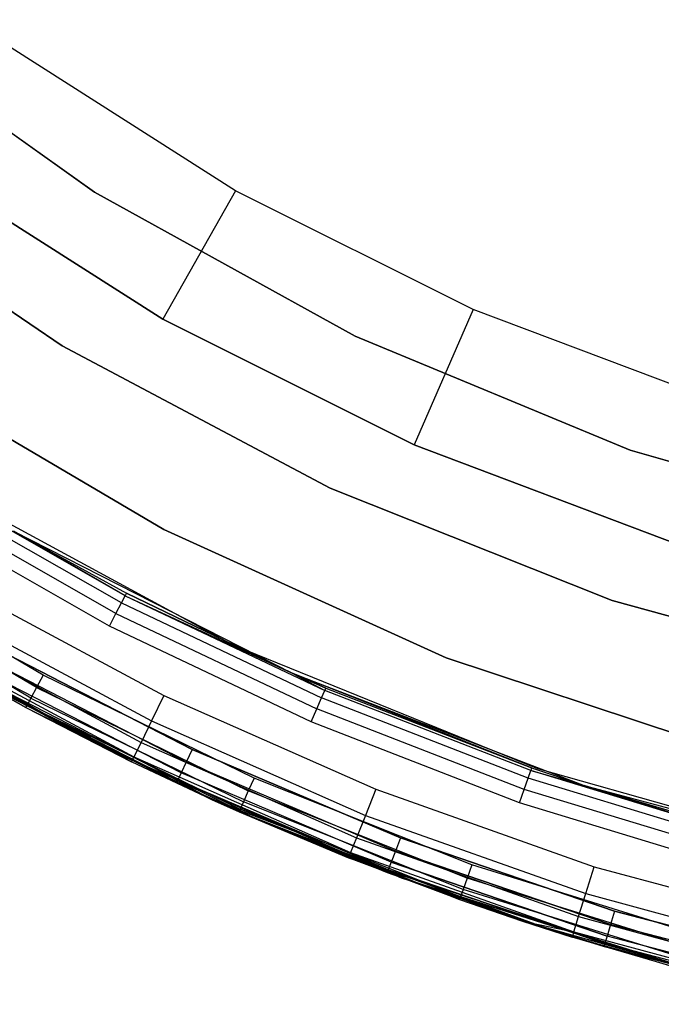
# Model space of a CAD drawing. Extents: x 0.04 to 8.54, y 0.04 to 8.54.
# Tile 6 of 36: x 2.28 to 3.15, y 0.14 to 1.48. Entities that reach past the tile are written whole.
import ezdxf

# ---------------------------------------------------------------- set-up
doc = ezdxf.new("R2010")
doc.units = 0
doc.header["$LTSCALE"] = 2.54
doc.layers.get('0').update_dxf_attribs({"color": 13, "linetype": 'CONTINUOUS'})

# ---------------------------------------------------------------- blocks, each defined once
blk = doc.blocks.new('MURTER_STL')
at = {"color": 0}
for p, q in [((2.3781, 1.2453, -5.66), (2.0489, 1.4789, -5.66)), ((2.0489, 1.4789, -5.3), (2.3781, 1.2453, -5.3)), ((2.0489, 1.4789, -5.3), (2.3781, 1.2453, -5.3)), ((2.3781, 1.2453, -5.66), (2.0489, 1.4789, -5.66)), ((2.5693, 1.2472, -5.9053), (2.2652, 1.4406, -5.9053)), ((2.5693, 1.2472, -5.9053), (2.2652, 1.4406, -5.9053)), ((1.9936, 1.2681, -5.85), (2.3341, 1.0372, -5.85)), ((2.3341, 1.0372, -5.66), (1.9936, 1.2681, -5.66)), ((1.9936, 1.2681, -5.85), (2.3341, 1.0372, -5.85)), ((2.3341, 1.0372, -5.66), (1.9936, 1.2681, -5.66)), ((2.1494, 1.2776, -5.7053), (2.4708, 1.0732, -5.7053)), ((2.4708, 1.0732, -4.1053), (2.1494, 1.2776, -4.1053)), ((2.4708, 1.0732, -4.1053), (2.1494, 1.2776, -4.1053)), ((2.1494, 1.2776, -5.7053), (2.4708, 1.0732, -5.7053)), ((2.7314, 1.05, -5.66), (2.3781, 1.2453, -5.66)), ((2.3781, 1.2453, -5.66), (2.3781, 1.2453, -5.3)), ((2.3781, 1.2453, -5.3), (2.7314, 1.05, -5.3)), ((2.3781, 1.2453, -5.66), (2.3781, 1.2453, -5.3)), ((2.3781, 1.2453, -5.3), (2.7314, 1.05, -5.3)), ((2.7314, 1.05, -5.66), (2.3781, 1.2453, -5.66)), ((2.5693, 1.2472, -5.9053), (2.4708, 1.0732, -5.7053)), ((2.5693, 1.2472, -5.9053), (2.4708, 1.0732, -5.7053)), ((2.8916, 1.0861, -5.9053), (2.5693, 1.2472, -5.9053)), ((2.8916, 1.0861, -5.9053), (2.5693, 1.2472, -5.9053)), ((2.8916, 1.0861, -5.9053), (2.8115, 0.9028, -5.7053)), ((2.8916, 1.0861, -5.9053), (2.8115, 0.9028, -5.7053)), ((3.2288, 0.959, -5.9053), (2.8916, 1.0861, -5.9053)), ((3.2288, 0.959, -5.9053), (2.8916, 1.0861, -5.9053)), ((2.4708, 1.0732, -5.7053), (2.4708, 1.0732, -4.1053)), ((2.4708, 1.0732, -5.7053), (2.8115, 0.9028, -5.7053)), ((2.8115, 0.9028, -4.1053), (2.4708, 1.0732, -4.1053)), ((2.4708, 1.0732, -5.7053), (2.4708, 1.0732, -4.1053)), ((2.8115, 0.9028, -4.1053), (2.4708, 1.0732, -4.1053)), ((2.4708, 1.0732, -5.7053), (2.8115, 0.9028, -5.7053)), ((3.1043, 0.8956, -5.66), (2.7314, 1.05, -5.66)), ((2.7314, 1.05, -5.66), (2.7314, 1.05, -5.3)), ((2.7314, 1.05, -5.3), (3.1043, 0.8956, -5.3)), ((2.7314, 1.05, -5.66), (2.7314, 1.05, -5.3)), ((2.7314, 1.05, -5.3), (3.1043, 0.8956, -5.3)), ((3.1043, 0.8956, -5.66), (2.7314, 1.05, -5.66)), ((2.3341, 1.0372, -5.85), (2.6976, 0.8444, -5.85)), ((2.6976, 0.8444, -5.66), (2.3341, 1.0372, -5.66)), ((2.3341, 1.0372, -5.85), (2.6976, 0.8444, -5.85)), ((2.3341, 1.0372, -5.85), (2.3341, 1.0372, -5.66)), ((2.6976, 0.8444, -5.66), (2.3341, 1.0372, -5.66)), ((2.3341, 1.0372, -5.85), (2.3341, 1.0372, -5.66)), ((2.1097, 1.0016, -6), (2.4719, 0.7882, -6)), ((2.4719, 0.7882, -5.85), (2.1097, 1.0016, -5.85)), ((2.1097, 1.0016, -6), (2.4719, 0.7882, -6)), ((2.4719, 0.7882, -5.85), (2.1097, 1.0016, -5.85)), ((2.8115, 0.9028, -5.7053), (2.8115, 0.9028, -4.1053)), ((2.8115, 0.9028, -5.7053), (3.168, 0.7685, -5.7053)), ((3.168, 0.7685, -4.1053), (2.8115, 0.9028, -4.1053)), ((2.8115, 0.9028, -5.7053), (2.8115, 0.9028, -4.1053)), ((3.168, 0.7685, -4.1053), (2.8115, 0.9028, -4.1053)), ((2.8115, 0.9028, -5.7053), (3.168, 0.7685, -5.7053)), ((3.4922, 0.7838, -5.66), (3.1043, 0.8956, -5.66)), ((3.1043, 0.8956, -5.66), (3.1043, 0.8956, -5.3)), ((3.1043, 0.8956, -5.3), (3.4922, 0.7838, -5.3)), ((3.1043, 0.8956, -5.66), (3.1043, 0.8956, -5.3)), ((3.1043, 0.8956, -5.3), (3.4922, 0.7838, -5.3)), ((3.4922, 0.7838, -5.66), (3.1043, 0.8956, -5.66)), ((2.4195, 0.6984, -6.0309), (2.1592, 0.8466, -6.0309)), ((2.4195, 0.6984, -6.0309), (2.1592, 0.8466, -6.0309)), ((2.1733, 0.8444, -5.3), (2.5655, 0.6321, -5.3)), ((2.1733, 0.8444, -2.6), (2.5655, 0.6321, -2.6)), ((2.1733, 0.8444, -5.3), (2.5655, 0.6321, -5.3)), ((2.1733, 0.8444, -2.6), (2.5655, 0.6321, -2.6)), ((2.6976, 0.8444, -5.85), (3.0799, 0.6921, -5.85)), ((3.0799, 0.6921, -5.66), (2.6976, 0.8444, -5.66)), ((2.6976, 0.8444, -5.85), (3.0799, 0.6921, -5.85)), ((2.6976, 0.8444, -5.85), (2.6976, 0.8444, -5.66)), ((3.0799, 0.6921, -5.66), (2.6976, 0.8444, -5.66)), ((2.6976, 0.8444, -5.85), (2.6976, 0.8444, -5.66)), ((2.4145, 0.6888, -6.0146), (2.1535, 0.8374, -6.0146)), ((2.4145, 0.6888, -6.0146), (2.1535, 0.8374, -6.0146)), ((2.407, 0.6744, -6.0038), (2.1449, 0.8236, -6.0038)), ((2.407, 0.6744, -6.0038), (2.1449, 0.8236, -6.0038)), ((2.3982, 0.6574, -6), (2.1348, 0.8073, -6)), ((2.3982, 0.6574, -6), (2.1348, 0.8073, -6)), ((2.4719, 0.7882, -6), (2.8548, 0.6144, -6)), ((2.8548, 0.6144, -5.85), (2.4719, 0.7882, -5.85)), ((2.4719, 0.7882, -6), (2.8548, 0.6144, -6)), ((2.4719, 0.7882, -6), (2.4719, 0.7882, -5.85)), ((2.8548, 0.6144, -5.85), (2.4719, 0.7882, -5.85)), ((2.4719, 0.7882, -6), (2.4719, 0.7882, -5.85)), ((2.2682, 0.7858, -7.5), (2.6459, 0.5934, -7.5)), ((2.2682, 0.7858, -7.5), (2.6459, 0.5934, -7.5)), ((2.2682, 0.7858, -7.5), (2.4213, 0.7018, -6.05)), ((2.2682, 0.7858, -7.5), (2.4213, 0.7018, -6.05)), ((2.2682, 0.7858, -6.05), (2.4213, 0.7018, -6.05)), ((2.4195, 0.6984, -6.0309), (2.2682, 0.7858, -6.05)), ((2.4195, 0.6984, -6.0309), (2.2682, 0.7858, -6.05)), ((2.2682, 0.7858, -6.05), (2.4213, 0.7018, -6.05)), ((2.3086, 0.5909, -5.3), (2.0343, 0.7516, -5.3)), ((2.3086, 0.5909, -5.3), (2.0343, 0.7516, -5.3)), ((2.2996, 0.574, -5.2962), (2.024, 0.7354, -5.2962)), ((2.2996, 0.574, -5.2962), (2.024, 0.7354, -5.2962)), ((2.2919, 0.5597, -5.2854), (2.0153, 0.7218, -5.2854)), ((2.2919, 0.5597, -5.2854), (2.0153, 0.7218, -5.2854)), ((2.2868, 0.5502, -5.2691), (2.0095, 0.7126, -5.2691)), ((2.2868, 0.5502, -5.2691), (2.0095, 0.7126, -5.2691)), ((2.3931, 0.4916, -5.3), (2.0123, 0.7072, -5.3)), ((2.0123, 0.7072, -6), (2.3931, 0.4916, -6)), ((2.3931, 0.4916, -5.3), (2.0123, 0.7072, -5.3)), ((2.0123, 0.7072, -6), (2.3931, 0.4916, -6)), ((2.1952, 0.7118, -2.4), (2.4721, 0.5633, -2.4)), ((2.1952, 0.7118, -2.4), (2.4721, 0.5633, -2.4)), ((2.4145, 0.6888, -6.0146), (2.4195, 0.6984, -6.0309)), ((2.4145, 0.6888, -6.0146), (2.4195, 0.6984, -6.0309)), ((2.4213, 0.7018, -6.05), (2.4195, 0.6984, -6.0309)), ((2.4213, 0.7018, -6.05), (2.4195, 0.6984, -6.0309)), ((2.4195, 0.6984, -6.0309), (2.6459, 0.5934, -6.05)), ((2.4195, 0.6984, -6.0309), (2.6459, 0.5934, -6.05)), ((2.4195, 0.6984, -6.0309), (2.6901, 0.5699, -6.0309)), ((2.4195, 0.6984, -6.0309), (2.6901, 0.5699, -6.0309)), ((2.6459, 0.5934, -7.5), (2.4213, 0.7018, -6.05)), ((2.4213, 0.7018, -6.05), (2.6459, 0.5934, -6.05)), ((2.6459, 0.5934, -7.5), (2.4213, 0.7018, -6.05)), ((2.4213, 0.7018, -6.05), (2.6459, 0.5934, -6.05)), ((2.407, 0.6744, -6.0038), (2.4145, 0.6888, -6.0146)), ((2.407, 0.6744, -6.0038), (2.4145, 0.6888, -6.0146)), ((2.4145, 0.6888, -6.0146), (2.6859, 0.5599, -6.0146)), ((2.4145, 0.6888, -6.0146), (2.6859, 0.5599, -6.0146)), ((3.0799, 0.6921, -5.85), (3.4763, 0.5821, -5.85)), ((3.4763, 0.5821, -5.66), (3.0799, 0.6921, -5.66)), ((3.0799, 0.6921, -5.85), (3.4763, 0.5821, -5.85)), ((3.0799, 0.6921, -5.85), (3.0799, 0.6921, -5.66)), ((3.4763, 0.5821, -5.66), (3.0799, 0.6921, -5.66)), ((3.0799, 0.6921, -5.85), (3.0799, 0.6921, -5.66)), ((2.1759, 0.6787, -2.4076), (2.4553, 0.529, -2.4076)), ((2.1759, 0.6787, -2.4076), (2.4553, 0.529, -2.4076)), ((2.3982, 0.6574, -6), (2.407, 0.6744, -6.0038)), ((2.3982, 0.6574, -6), (2.407, 0.6744, -6.0038)), ((2.407, 0.6744, -6.0038), (2.6794, 0.545, -6.0038)), ((2.407, 0.6744, -6.0038), (2.6794, 0.545, -6.0038)), ((2.6719, 0.5274, -6), (2.3982, 0.6574, -6)), ((2.6719, 0.5274, -6), (2.3982, 0.6574, -6)), ((2.1595, 0.6507, -2.4293), (2.4411, 0.4998, -2.4293)), ((2.1595, 0.6507, -2.4293), (2.4411, 0.4998, -2.4293)), ((2.1353, 0.631, -5.25), (2.285, 0.5468, -5.25)), ((2.2868, 0.5502, -5.2691), (2.1353, 0.631, -5.25)), ((2.2868, 0.5502, -5.2691), (2.1353, 0.631, -5.25)), ((2.1353, 0.631, -5.25), (2.285, 0.5468, -5.25)), ((2.1485, 0.632, -2.4617), (2.4316, 0.4803, -2.4617)), ((2.1485, 0.632, -2.4617), (2.4316, 0.4803, -2.4617)), ((2.5105, 0.4903, -7.5), (2.2377, 0.6306, -7.5)), ((2.2377, 0.6306, -6), (2.5105, 0.4903, -6)), ((2.2377, 0.6306, -6), (2.5105, 0.4903, -6)), ((2.5105, 0.4903, -7.5), (2.2377, 0.6306, -7.5)), ((2.5655, 0.6321, -5.3), (2.9788, 0.4643, -5.3)), ((2.5655, 0.6321, -2.6), (2.5655, 0.6321, -5.3)), ((2.5655, 0.6321, -2.6), (2.5655, 0.6321, -5.3)), ((2.5655, 0.6321, -2.6), (2.9788, 0.4643, -2.6)), ((2.5655, 0.6321, -5.3), (2.9788, 0.4643, -5.3)), ((2.5655, 0.6321, -2.6), (2.9788, 0.4643, -2.6)), ((2.285, 0.5468, -5.25), (2.1447, 0.6255, -2.5)), ((2.285, 0.5468, -5.25), (2.1447, 0.6255, -2.5)), ((2.4282, 0.4735, -2.5), (2.1447, 0.6255, -2.5)), ((2.4282, 0.4735, -2.5), (2.1447, 0.6255, -2.5)), ((2.5024, 0.473, -6.0038), (2.2283, 0.6139, -6.0038)), ((2.5024, 0.473, -6.0038), (2.2283, 0.6139, -6.0038)), ((2.5024, 0.473, -7.4962), (2.2283, 0.6139, -7.4962)), ((2.5024, 0.473, -7.4962), (2.2283, 0.6139, -7.4962)), ((2.8548, 0.6144, -6), (3.254, 0.4824, -6)), ((3.254, 0.4824, -5.85), (2.8548, 0.6144, -5.85)), ((2.8548, 0.6144, -6), (3.254, 0.4824, -6)), ((2.8548, 0.6144, -6), (2.8548, 0.6144, -5.85)), ((3.254, 0.4824, -5.85), (2.8548, 0.6144, -5.85)), ((2.8548, 0.6144, -6), (2.8548, 0.6144, -5.85)), ((2.2132, 0.587, -7.45), (2.4893, 0.4451, -7.45)), ((2.4893, 0.4451, -6.05), (2.2132, 0.587, -6.05)), ((2.4893, 0.4451, -6.05), (2.2132, 0.587, -6.05)), ((2.2132, 0.587, -7.45), (2.4893, 0.4451, -7.45)), ((2.4909, 0.4485, -6.0309), (2.2151, 0.5903, -6.0309)), ((2.4909, 0.4485, -6.0309), (2.2151, 0.5903, -6.0309)), ((2.4909, 0.4485, -7.4691), (2.2151, 0.5903, -7.4691)), ((2.4909, 0.4485, -7.4691), (2.2151, 0.5903, -7.4691)), ((2.4955, 0.4583, -6.0146), (2.2204, 0.5998, -6.0146)), ((2.4955, 0.4583, -6.0146), (2.2204, 0.5998, -6.0146)), ((2.4955, 0.4583, -7.4854), (2.2204, 0.5998, -7.4854)), ((2.4955, 0.4583, -7.4854), (2.2204, 0.5998, -7.4854)), ((2.3086, 0.5909, -5.3), (2.2996, 0.574, -5.2962)), ((2.3086, 0.5909, -5.3), (2.2996, 0.574, -5.2962)), ((2.5943, 0.4514, -5.3), (2.3086, 0.5909, -5.3)), ((2.5943, 0.4514, -5.3), (2.3086, 0.5909, -5.3)), ((2.6459, 0.5934, -7.5), (3.0417, 0.4414, -7.5)), ((2.6459, 0.5934, -6.05), (2.6459, 0.5934, -7.5)), ((2.6459, 0.5934, -6.05), (2.6916, 0.5733, -6.05)), ((2.6916, 0.5733, -6.05), (2.6459, 0.5934, -7.5)), ((2.6459, 0.5934, -6.05), (2.6459, 0.5934, -7.5)), ((2.6916, 0.5733, -6.05), (2.6459, 0.5934, -7.5)), ((2.9707, 0.4652, -6.05), (2.6459, 0.5934, -7.5)), ((2.9707, 0.4652, -6.05), (2.6459, 0.5934, -7.5)), ((2.6459, 0.5934, -7.5), (3.0417, 0.4414, -7.5)), ((2.6459, 0.5934, -6.05), (2.6916, 0.5733, -6.05)), ((2.6459, 0.5934, -6.05), (2.6901, 0.5699, -6.0309)), ((2.6459, 0.5934, -6.05), (2.6901, 0.5699, -6.0309)), ((2.2996, 0.574, -5.2962), (2.2919, 0.5597, -5.2854)), ((2.2996, 0.574, -5.2962), (2.2919, 0.5597, -5.2854)), ((2.2996, 0.574, -5.2962), (2.5866, 0.4339, -5.2962)), ((2.2996, 0.574, -5.2962), (2.5866, 0.4339, -5.2962)), ((2.4721, 0.5633, -2.4), (2.4553, 0.529, -2.4076)), ((2.4721, 0.5633, -2.4), (2.4553, 0.529, -2.4076)), ((2.4721, 0.5633, -2.4), (2.7594, 0.4363, -2.4)), ((2.4721, 0.5633, -2.4), (2.7594, 0.4363, -2.4)), ((2.6859, 0.5599, -6.0146), (2.6901, 0.5699, -6.0309)), ((2.6859, 0.5599, -6.0146), (2.6901, 0.5699, -6.0309)), ((2.6901, 0.5699, -6.0309), (2.6916, 0.5733, -6.05)), ((2.6901, 0.5699, -6.0309), (2.6916, 0.5733, -6.05)), ((2.9695, 0.4616, -6.0309), (2.6901, 0.5699, -6.0309)), ((2.9695, 0.4616, -6.0309), (2.6901, 0.5699, -6.0309)), ((2.6916, 0.5733, -6.05), (2.9707, 0.4652, -6.05)), ((2.6916, 0.5733, -6.05), (2.9707, 0.4652, -6.05)), ((2.285, 0.5468, -5.25), (2.2868, 0.5502, -5.2691)), ((2.285, 0.5468, -5.25), (2.2868, 0.5502, -5.2691)), ((2.2919, 0.5597, -5.2854), (2.2868, 0.5502, -5.2691)), ((2.2919, 0.5597, -5.2854), (2.2868, 0.5502, -5.2691)), ((2.2868, 0.5502, -5.2691), (2.5368, 0.4224, -5.25)), ((2.2868, 0.5502, -5.2691), (2.5368, 0.4224, -5.25)), ((2.2868, 0.5502, -5.2691), (2.5756, 0.4091, -5.2691)), ((2.2868, 0.5502, -5.2691), (2.5756, 0.4091, -5.2691)), ((2.2919, 0.5597, -5.2854), (2.58, 0.419, -5.2854)), ((2.2919, 0.5597, -5.2854), (2.58, 0.419, -5.2854)), ((2.6794, 0.545, -6.0038), (2.6859, 0.5599, -6.0146)), ((2.6794, 0.545, -6.0038), (2.6859, 0.5599, -6.0146)), ((2.966, 0.4514, -6.0146), (2.6859, 0.5599, -6.0146)), ((2.966, 0.4514, -6.0146), (2.6859, 0.5599, -6.0146)), ((2.285, 0.5468, -5.25), (2.4282, 0.4735, -2.5)), ((2.285, 0.5468, -5.25), (2.4282, 0.4735, -2.5)), ((2.285, 0.5468, -5.25), (2.5368, 0.4224, -5.25)), ((2.285, 0.5468, -5.25), (2.5368, 0.4224, -5.25)), ((2.6719, 0.5274, -6), (2.6794, 0.545, -6.0038)), ((2.6719, 0.5274, -6), (2.6794, 0.545, -6.0038)), ((2.9607, 0.4361, -6.0038), (2.6794, 0.545, -6.0038)), ((2.9607, 0.4361, -6.0038), (2.6794, 0.545, -6.0038)), ((2.4553, 0.529, -2.4076), (2.4411, 0.4998, -2.4293)), ((2.4553, 0.529, -2.4076), (2.4411, 0.4998, -2.4293)), ((2.4553, 0.529, -2.4076), (2.7453, 0.4007, -2.4076)), ((2.4553, 0.529, -2.4076), (2.7453, 0.4007, -2.4076)), ((2.9544, 0.418, -6), (2.6719, 0.5274, -6)), ((2.9544, 0.418, -6), (2.6719, 0.5274, -6)), ((2.4411, 0.4998, -2.4293), (2.4316, 0.4803, -2.4617)), ((2.4411, 0.4998, -2.4293), (2.4316, 0.4803, -2.4617)), ((2.4411, 0.4998, -2.4293), (2.7333, 0.3706, -2.4293)), ((2.4411, 0.4998, -2.4293), (2.7333, 0.3706, -2.4293)), ((2.794, 0.3164, -5.3), (2.3931, 0.4916, -5.3)), ((2.3931, 0.4916, -5.3), (2.3931, 0.4916, -6)), ((2.3931, 0.4916, -6), (2.794, 0.3164, -6)), ((2.3931, 0.4916, -5.3), (2.3931, 0.4916, -6)), ((2.794, 0.3164, -5.3), (2.3931, 0.4916, -5.3)), ((2.3931, 0.4916, -6), (2.794, 0.3164, -6)), ((2.4282, 0.4735, -2.5), (2.4316, 0.4803, -2.4617)), ((2.4282, 0.4735, -2.5), (2.4316, 0.4803, -2.4617)), ((2.4316, 0.4803, -2.4617), (2.7253, 0.3505, -2.4617)), ((2.5368, 0.4224, -2.5), (2.4316, 0.4803, -2.4617)), ((2.5368, 0.4224, -2.5), (2.4316, 0.4803, -2.4617)), ((2.4316, 0.4803, -2.4617), (2.7253, 0.3505, -2.4617)), ((2.5105, 0.4903, -6), (2.5024, 0.473, -6.0038)), ((2.5105, 0.4903, -6), (2.5024, 0.473, -6.0038)), ((2.5105, 0.4903, -7.5), (2.5024, 0.473, -7.4962)), ((2.5105, 0.4903, -7.5), (2.5024, 0.473, -7.4962)), ((2.7929, 0.3704, -7.5), (2.5105, 0.4903, -7.5)), ((2.5105, 0.4903, -6), (2.7929, 0.3704, -6)), ((2.5105, 0.4903, -6), (2.7929, 0.3704, -6)), ((2.7929, 0.3704, -7.5), (2.5105, 0.4903, -7.5)), ((2.5368, 0.4224, -5.25), (2.4282, 0.4735, -2.5)), ((2.5368, 0.4224, -5.25), (2.4282, 0.4735, -2.5)), ((2.5368, 0.4224, -2.5), (2.4282, 0.4735, -2.5)), ((2.5368, 0.4224, -2.5), (2.4282, 0.4735, -2.5)), ((2.5024, 0.473, -6.0038), (2.4955, 0.4583, -6.0146)), ((2.5024, 0.473, -6.0038), (2.4955, 0.4583, -6.0146)), ((2.5024, 0.473, -7.4962), (2.4955, 0.4583, -7.4854)), ((2.5024, 0.473, -7.4962), (2.4955, 0.4583, -7.4854)), ((2.786, 0.3525, -6.0038), (2.5024, 0.473, -6.0038)), ((2.786, 0.3525, -6.0038), (2.5024, 0.473, -6.0038)), ((2.786, 0.3525, -7.4962), (2.5024, 0.473, -7.4962)), ((2.786, 0.3525, -7.4962), (2.5024, 0.473, -7.4962)), ((2.4955, 0.4583, -6.0146), (2.4909, 0.4485, -6.0309)), ((2.4955, 0.4583, -6.0146), (2.4909, 0.4485, -6.0309)), ((2.4955, 0.4583, -7.4854), (2.4909, 0.4485, -7.4691)), ((2.4955, 0.4583, -7.4854), (2.4909, 0.4485, -7.4691)), ((2.7802, 0.3373, -6.0146), (2.4955, 0.4583, -6.0146)), ((2.7802, 0.3373, -6.0146), (2.4955, 0.4583, -6.0146)), ((2.7802, 0.3373, -7.4854), (2.4955, 0.4583, -7.4854)), ((2.7802, 0.3373, -7.4854), (2.4955, 0.4583, -7.4854)), ((2.966, 0.4514, -6.0146), (2.9695, 0.4616, -6.0309)), ((2.966, 0.4514, -6.0146), (2.9695, 0.4616, -6.0309)), ((2.9707, 0.4652, -6.05), (2.9695, 0.4616, -6.0309)), ((2.9707, 0.4652, -6.05), (2.9695, 0.4616, -6.0309)), ((2.9695, 0.4616, -6.0309), (3.0417, 0.4414, -6.05)), ((3.2561, 0.3743, -6.0309), (2.9695, 0.4616, -6.0309)), ((3.2561, 0.3743, -6.0309), (2.9695, 0.4616, -6.0309)), ((2.9695, 0.4616, -6.0309), (3.0417, 0.4414, -6.05)), ((2.9707, 0.4652, -6.05), (3.0417, 0.4414, -7.5)), ((2.9707, 0.4652, -6.05), (3.0417, 0.4414, -7.5)), ((2.9707, 0.4652, -6.05), (3.0417, 0.4414, -6.05)), ((2.9707, 0.4652, -6.05), (3.0417, 0.4414, -6.05)), ((2.9788, 0.4643, -5.3), (3.4079, 0.3429, -5.3)), ((2.9788, 0.4643, -2.6), (2.9788, 0.4643, -5.3)), ((2.9788, 0.4643, -2.6), (2.9788, 0.4643, -5.3)), ((2.9788, 0.4643, -2.6), (3.4079, 0.3429, -2.6)), ((2.9788, 0.4643, -5.3), (3.4079, 0.3429, -5.3)), ((2.9788, 0.4643, -2.6), (3.4079, 0.3429, -2.6)), ((2.4893, 0.4451, -6.05), (2.4909, 0.4485, -6.0309)), ((2.4893, 0.4451, -6.05), (2.4909, 0.4485, -6.0309)), ((2.4893, 0.4451, -7.45), (2.4909, 0.4485, -7.4691)), ((2.4893, 0.4451, -7.45), (2.4909, 0.4485, -7.4691)), ((2.4893, 0.4451, -7.45), (2.4893, 0.4451, -6.05)), ((2.4893, 0.4451, -7.45), (2.4893, 0.4451, -6.05)), ((2.4893, 0.4451, -7.45), (2.5913, 0.3989, -7.45)), ((2.5913, 0.3989, -6.05), (2.4893, 0.4451, -6.05)), ((2.5913, 0.3989, -6.05), (2.4893, 0.4451, -6.05)), ((2.4893, 0.4451, -7.45), (2.5913, 0.3989, -7.45)), ((2.5913, 0.3989, -6.05), (2.4909, 0.4485, -6.0309)), ((2.5913, 0.3989, -6.05), (2.4909, 0.4485, -6.0309)), ((2.7763, 0.3272, -6.0309), (2.4909, 0.4485, -6.0309)), ((2.7763, 0.3272, -6.0309), (2.4909, 0.4485, -6.0309)), ((2.4909, 0.4485, -7.4691), (2.5913, 0.3989, -7.45)), ((2.7763, 0.3272, -7.4691), (2.4909, 0.4485, -7.4691)), ((2.7763, 0.3272, -7.4691), (2.4909, 0.4485, -7.4691)), ((2.4909, 0.4485, -7.4691), (2.5913, 0.3989, -7.45)), ((2.5943, 0.4514, -5.3), (2.5866, 0.4339, -5.2962)), ((2.5943, 0.4514, -5.3), (2.5866, 0.4339, -5.2962)), ((2.8897, 0.3339, -5.3), (2.5943, 0.4514, -5.3)), ((2.8897, 0.3339, -5.3), (2.5943, 0.4514, -5.3)), ((2.9607, 0.4361, -6.0038), (2.966, 0.4514, -6.0146)), ((2.9607, 0.4361, -6.0038), (2.966, 0.4514, -6.0146)), ((3.2533, 0.3639, -6.0146), (2.966, 0.4514, -6.0146)), ((3.2533, 0.3639, -6.0146), (2.966, 0.4514, -6.0146)), ((3.0417, 0.4414, -7.5), (3.4512, 0.3317, -7.5)), ((3.0417, 0.4414, -7.5), (3.4512, 0.3317, -7.5)), ((3.0417, 0.4414, -7.5), (3.2571, 0.378, -6.05)), ((3.0417, 0.4414, -7.5), (3.2571, 0.378, -6.05)), ((3.0417, 0.4414, -7.5), (3.0417, 0.4414, -6.05)), ((3.0417, 0.4414, -6.05), (3.2571, 0.378, -6.05)), ((3.0417, 0.4414, -7.5), (3.0417, 0.4414, -6.05)), ((3.2561, 0.3743, -6.0309), (3.0417, 0.4414, -6.05)), ((3.2561, 0.3743, -6.0309), (3.0417, 0.4414, -6.05)), ((3.0417, 0.4414, -6.05), (3.2571, 0.378, -6.05)), ((2.5866, 0.4339, -5.2962), (2.58, 0.419, -5.2854)), ((2.5866, 0.4339, -5.2962), (2.58, 0.419, -5.2854)), ((2.8834, 0.3159, -5.2962), (2.5866, 0.4339, -5.2962)), ((2.8834, 0.3159, -5.2962), (2.5866, 0.4339, -5.2962)), ((2.7594, 0.4363, -2.4), (2.7453, 0.4007, -2.4076)), ((2.7594, 0.4363, -2.4), (2.7453, 0.4007, -2.4076)), ((2.7594, 0.4363, -2.4), (3.0555, 0.3313, -2.4)), ((2.7594, 0.4363, -2.4), (3.0555, 0.3313, -2.4)), ((2.9544, 0.418, -6), (2.9607, 0.4361, -6.0038)), ((2.9544, 0.418, -6), (2.9607, 0.4361, -6.0038)), ((3.2492, 0.3482, -6.0038), (2.9607, 0.4361, -6.0038)), ((3.2492, 0.3482, -6.0038), (2.9607, 0.4361, -6.0038)), ((2.5368, 0.4224, -5.25), (2.5368, 0.4224, -2.5)), ((2.5368, 0.4224, -5.25), (2.5368, 0.4224, -2.5)), ((2.5368, 0.4224, -5.25), (2.5741, 0.4057, -5.25)), ((2.5741, 0.4057, -5.25), (2.5368, 0.4224, -2.5)), ((2.5741, 0.4057, -5.25), (2.5368, 0.4224, -2.5)), ((2.7224, 0.3434, -2.5), (2.5368, 0.4224, -2.5)), ((2.5368, 0.4224, -2.5), (2.7253, 0.3505, -2.4617)), ((2.5368, 0.4224, -2.5), (2.7253, 0.3505, -2.4617)), ((2.7224, 0.3434, -2.5), (2.5368, 0.4224, -2.5)), ((2.5368, 0.4224, -5.25), (2.5741, 0.4057, -5.25)), ((2.5368, 0.4224, -5.25), (2.5756, 0.4091, -5.2691)), ((2.5368, 0.4224, -5.25), (2.5756, 0.4091, -5.2691)), ((2.58, 0.419, -5.2854), (2.5756, 0.4091, -5.2691)), ((2.58, 0.419, -5.2854), (2.5756, 0.4091, -5.2691)), ((2.8779, 0.3006, -5.2854), (2.58, 0.419, -5.2854)), ((2.8779, 0.3006, -5.2854), (2.58, 0.419, -5.2854)), ((3.2443, 0.3297, -6), (2.9544, 0.418, -6)), ((3.2443, 0.3297, -6), (2.9544, 0.418, -6)), ((2.5756, 0.4091, -5.2691), (2.5741, 0.4057, -5.25)), ((2.5756, 0.4091, -5.2691), (2.5741, 0.4057, -5.25)), ((2.5741, 0.4057, -5.25), (2.7224, 0.3434, -2.5)), ((2.5741, 0.4057, -5.25), (2.7224, 0.3434, -2.5)), ((2.5741, 0.4057, -5.25), (2.873, 0.2868, -5.25)), ((2.5741, 0.4057, -5.25), (2.873, 0.2868, -5.25)), ((2.8743, 0.2904, -5.2691), (2.5756, 0.4091, -5.2691)), ((2.8743, 0.2904, -5.2691), (2.5756, 0.4091, -5.2691)), ((2.7453, 0.4007, -2.4076), (2.7333, 0.3706, -2.4293)), ((2.7453, 0.4007, -2.4076), (2.7333, 0.3706, -2.4293)), ((2.7453, 0.4007, -2.4076), (3.0441, 0.2948, -2.4076)), ((2.7453, 0.4007, -2.4076), (3.0441, 0.2948, -2.4076)), ((2.5913, 0.3989, -7.45), (2.5913, 0.3989, -6.05)), ((2.5913, 0.3989, -7.45), (2.5913, 0.3989, -6.05)), ((2.5913, 0.3989, -7.45), (2.775, 0.3237, -7.45)), ((2.775, 0.3237, -6.05), (2.5913, 0.3989, -6.05)), ((2.5913, 0.3989, -6.05), (2.7763, 0.3272, -6.0309)), ((2.5913, 0.3989, -6.05), (2.7763, 0.3272, -6.0309)), ((2.775, 0.3237, -6.05), (2.5913, 0.3989, -6.05)), ((2.7763, 0.3272, -7.4691), (2.5913, 0.3989, -7.45)), ((2.7763, 0.3272, -7.4691), (2.5913, 0.3989, -7.45)), ((2.5913, 0.3989, -7.45), (2.775, 0.3237, -7.45)), ((2.7333, 0.3706, -2.4293), (2.7253, 0.3505, -2.4617)), ((2.7333, 0.3706, -2.4293), (2.7253, 0.3505, -2.4617)), ((2.7333, 0.3706, -2.4293), (3.0344, 0.2639, -2.4293)), ((2.7333, 0.3706, -2.4293), (3.0344, 0.2639, -2.4293)), ((2.7929, 0.3704, -6), (2.786, 0.3525, -6.0038)), ((2.7929, 0.3704, -6), (2.786, 0.3525, -6.0038)), ((2.7929, 0.3704, -7.5), (2.786, 0.3525, -7.4962)), ((2.7929, 0.3704, -7.5), (2.786, 0.3525, -7.4962)), ((3.0832, 0.2713, -7.5), (2.7929, 0.3704, -7.5)), ((2.7929, 0.3704, -6), (3.0832, 0.2713, -6)), ((2.7929, 0.3704, -6), (3.0832, 0.2713, -6)), ((3.0832, 0.2713, -7.5), (2.7929, 0.3704, -7.5)), ((2.7224, 0.3434, -2.5), (2.7253, 0.3505, -2.4617)), ((2.7224, 0.3434, -2.5), (2.7253, 0.3505, -2.4617)), ((2.7253, 0.3505, -2.4617), (3.0279, 0.2432, -2.4617)), ((2.7253, 0.3505, -2.4617), (3.0279, 0.2432, -2.4617)), ((2.786, 0.3525, -6.0038), (2.7802, 0.3373, -6.0146)), ((2.786, 0.3525, -6.0038), (2.7802, 0.3373, -6.0146)), ((2.786, 0.3525, -7.4962), (2.7802, 0.3373, -7.4854)), ((2.786, 0.3525, -7.4962), (2.7802, 0.3373, -7.4854)), ((3.0777, 0.253, -6.0038), (2.786, 0.3525, -6.0038)), ((3.0777, 0.253, -6.0038), (2.786, 0.3525, -6.0038)), ((2.786, 0.3525, -7.4962), (3.0777, 0.253, -7.4962)), ((2.786, 0.3525, -7.4962), (3.0777, 0.253, -7.4962)), ((2.873, 0.2868, -5.25), (2.7224, 0.3434, -2.5)), ((2.873, 0.2868, -5.25), (2.7224, 0.3434, -2.5)), ((2.9582, 0.2576, -2.5), (2.7224, 0.3434, -2.5)), ((2.7224, 0.3434, -2.5), (3.0279, 0.2432, -2.4617)), ((2.7224, 0.3434, -2.5), (3.0279, 0.2432, -2.4617)), ((2.9582, 0.2576, -2.5), (2.7224, 0.3434, -2.5)), ((2.7802, 0.3373, -6.0146), (2.7763, 0.3272, -6.0309)), ((2.7802, 0.3373, -6.0146), (2.7763, 0.3272, -6.0309)), ((2.7802, 0.3373, -7.4854), (2.7763, 0.3272, -7.4691)), ((2.7802, 0.3373, -7.4854), (2.7763, 0.3272, -7.4691)), ((3.073, 0.2374, -6.0146), (2.7802, 0.3373, -6.0146)), ((3.073, 0.2374, -6.0146), (2.7802, 0.3373, -6.0146)), ((2.7802, 0.3373, -7.4854), (3.073, 0.2374, -7.4854)), ((2.7802, 0.3373, -7.4854), (3.073, 0.2374, -7.4854)), ((2.8897, 0.3339, -5.3), (2.8834, 0.3159, -5.2962)), ((2.8897, 0.3339, -5.3), (2.8834, 0.3159, -5.2962)), ((3.1932, 0.2391, -5.3), (2.8897, 0.3339, -5.3)), ((3.1932, 0.2391, -5.3), (2.8897, 0.3339, -5.3)), ((2.775, 0.3237, -6.05), (2.7763, 0.3272, -6.0309)), ((2.775, 0.3237, -6.05), (2.7763, 0.3272, -6.0309)), ((2.775, 0.3237, -7.45), (2.7763, 0.3272, -7.4691)), ((2.775, 0.3237, -7.45), (2.7763, 0.3272, -7.4691)), ((2.775, 0.3237, -7.45), (2.775, 0.3237, -6.05)), ((2.775, 0.3237, -7.45), (2.775, 0.3237, -6.05)), ((2.775, 0.3237, -7.45), (3.0007, 0.2445, -7.45)), ((3.0007, 0.2445, -6.05), (2.775, 0.3237, -6.05)), ((3.0007, 0.2445, -6.05), (2.775, 0.3237, -6.05)), ((2.775, 0.3237, -7.45), (3.0007, 0.2445, -7.45)), ((3.0699, 0.2271, -6.0309), (2.7763, 0.3272, -6.0309)), ((2.7763, 0.3272, -6.0309), (3.0007, 0.2445, -6.05)), ((2.7763, 0.3272, -6.0309), (3.0007, 0.2445, -6.05)), ((3.0699, 0.2271, -6.0309), (2.7763, 0.3272, -6.0309)), ((2.7763, 0.3272, -7.4691), (3.0007, 0.2445, -7.45)), ((2.7763, 0.3272, -7.4691), (3.0007, 0.2445, -7.45)), ((2.7763, 0.3272, -7.4691), (3.0699, 0.2271, -7.4691)), ((2.7763, 0.3272, -7.4691), (3.0699, 0.2271, -7.4691)), ((3.0441, 0.2948, -2.4076), (3.0555, 0.3313, -2.4)), ((3.0441, 0.2948, -2.4076), (3.0555, 0.3313, -2.4)), ((3.0555, 0.3313, -2.4), (3.3587, 0.2491, -2.4)), ((3.0555, 0.3313, -2.4), (3.3587, 0.2491, -2.4)), ((3.2109, 0.1834, -5.3), (2.794, 0.3164, -5.3)), ((2.794, 0.3164, -5.3), (2.794, 0.3164, -6)), ((2.794, 0.3164, -6), (3.2109, 0.1834, -6)), ((2.794, 0.3164, -5.3), (2.794, 0.3164, -6)), ((3.2109, 0.1834, -5.3), (2.794, 0.3164, -5.3)), ((2.794, 0.3164, -6), (3.2109, 0.1834, -6)), ((2.8834, 0.3159, -5.2962), (2.8779, 0.3006, -5.2854)), ((2.8834, 0.3159, -5.2962), (2.8779, 0.3006, -5.2854)), ((3.1882, 0.2206, -5.2962), (2.8834, 0.3159, -5.2962)), ((3.1882, 0.2206, -5.2962), (2.8834, 0.3159, -5.2962)), ((2.8779, 0.3006, -5.2854), (2.8743, 0.2904, -5.2691)), ((2.8779, 0.3006, -5.2854), (2.8743, 0.2904, -5.2691)), ((3.1839, 0.205, -5.2854), (2.8779, 0.3006, -5.2854)), ((3.1839, 0.205, -5.2854), (2.8779, 0.3006, -5.2854)), ((3.0344, 0.2639, -2.4293), (3.0441, 0.2948, -2.4076)), ((3.0344, 0.2639, -2.4293), (3.0441, 0.2948, -2.4076)), ((3.0441, 0.2948, -2.4076), (3.35, 0.2118, -2.4076)), ((3.0441, 0.2948, -2.4076), (3.35, 0.2118, -2.4076)), ((2.873, 0.2868, -5.25), (2.8743, 0.2904, -5.2691)), ((2.873, 0.2868, -5.25), (2.8743, 0.2904, -5.2691)), ((2.873, 0.2868, -5.25), (2.9582, 0.2576, -2.5)), ((2.873, 0.2868, -5.25), (2.9582, 0.2576, -2.5)), ((2.873, 0.2868, -5.25), (2.9582, 0.2576, -5.25)), ((2.873, 0.2868, -5.25), (2.9582, 0.2576, -5.25)), ((2.8743, 0.2904, -5.2691), (2.9582, 0.2576, -5.25)), ((3.1811, 0.1945, -5.2691), (2.8743, 0.2904, -5.2691)), ((3.1811, 0.1945, -5.2691), (2.8743, 0.2904, -5.2691)), ((2.8743, 0.2904, -5.2691), (2.9582, 0.2576, -5.25)), ((3.0832, 0.2713, -6), (3.0777, 0.253, -6.0038)), ((3.0832, 0.2713, -6), (3.0777, 0.253, -6.0038)), ((3.0832, 0.2713, -7.5), (3.0777, 0.253, -7.4962)), ((3.0832, 0.2713, -7.5), (3.0777, 0.253, -7.4962)), ((3.38, 0.1937, -7.5), (3.0832, 0.2713, -7.5)), ((3.0832, 0.2713, -6), (3.38, 0.1937, -6)), ((3.0832, 0.2713, -6), (3.38, 0.1937, -6)), ((3.38, 0.1937, -7.5), (3.0832, 0.2713, -7.5)), ((2.9582, 0.2576, -5.25), (2.9582, 0.2576, -2.5)), ((2.9582, 0.2576, -5.25), (2.9582, 0.2576, -2.5)), ((2.9582, 0.2576, -5.25), (3.0257, 0.2359, -2.5)), ((3.0257, 0.2359, -2.5), (2.9582, 0.2576, -2.5)), ((2.9582, 0.2576, -5.25), (3.0257, 0.2359, -2.5)), ((2.9582, 0.2576, -5.25), (3.1801, 0.1908, -5.25)), ((2.9582, 0.2576, -2.5), (3.0279, 0.2432, -2.4617)), ((2.9582, 0.2576, -2.5), (3.0279, 0.2432, -2.4617)), ((3.0257, 0.2359, -2.5), (2.9582, 0.2576, -2.5)), ((3.1811, 0.1945, -5.2691), (2.9582, 0.2576, -5.25)), ((3.1811, 0.1945, -5.2691), (2.9582, 0.2576, -5.25)), ((2.9582, 0.2576, -5.25), (3.1801, 0.1908, -5.25)), ((3.0279, 0.2432, -2.4617), (3.0344, 0.2639, -2.4293)), ((3.0279, 0.2432, -2.4617), (3.0344, 0.2639, -2.4293)), ((3.0344, 0.2639, -2.4293), (3.3427, 0.1802, -2.4293)), ((3.0344, 0.2639, -2.4293), (3.3427, 0.1802, -2.4293)), ((3.0007, 0.2445, -7.45), (3.0007, 0.2445, -6.05)), ((3.0007, 0.2445, -7.45), (3.0007, 0.2445, -6.05)), ((3.0007, 0.2445, -7.45), (3.0688, 0.2234, -7.45)), ((3.0688, 0.2234, -6.05), (3.0007, 0.2445, -6.05)), ((3.0007, 0.2445, -6.05), (3.0699, 0.2271, -6.0309)), ((3.0688, 0.2234, -6.05), (3.0007, 0.2445, -6.05)), ((3.0007, 0.2445, -6.05), (3.0699, 0.2271, -6.0309)), ((3.0007, 0.2445, -7.45), (3.0688, 0.2234, -7.45)), ((3.0007, 0.2445, -7.45), (3.0699, 0.2271, -7.4691)), ((3.0007, 0.2445, -7.45), (3.0699, 0.2271, -7.4691)), ((3.0279, 0.2432, -2.4617), (3.0257, 0.2359, -2.5)), ((3.0279, 0.2432, -2.4617), (3.0257, 0.2359, -2.5)), ((3.0279, 0.2432, -2.4617), (3.3379, 0.1591, -2.4617)), ((3.0279, 0.2432, -2.4617), (3.3379, 0.1591, -2.4617)), ((3.0777, 0.253, -6.0038), (3.073, 0.2374, -6.0146)), ((3.0777, 0.253, -6.0038), (3.073, 0.2374, -6.0146)), ((3.0777, 0.253, -7.4962), (3.073, 0.2374, -7.4854)), ((3.0777, 0.253, -7.4962), (3.073, 0.2374, -7.4854)), ((3.3759, 0.175, -6.0038), (3.0777, 0.253, -6.0038)), ((3.3759, 0.175, -6.0038), (3.0777, 0.253, -6.0038)), ((3.3759, 0.175, -7.4962), (3.0777, 0.253, -7.4962)), ((3.3759, 0.175, -7.4962), (3.0777, 0.253, -7.4962)), ((3.1801, 0.1908, -5.25), (3.0257, 0.2359, -2.5)), ((3.1801, 0.1908, -5.25), (3.0257, 0.2359, -2.5)), ((3.3361, 0.1517, -2.5), (3.0257, 0.2359, -2.5)), ((3.3361, 0.1517, -2.5), (3.0257, 0.2359, -2.5)), ((3.0688, 0.2234, -6.05), (3.0699, 0.2271, -6.0309)), ((3.0688, 0.2234, -6.05), (3.0699, 0.2271, -6.0309)), ((3.0699, 0.2271, -7.4691), (3.0688, 0.2234, -7.45)), ((3.0699, 0.2271, -7.4691), (3.0688, 0.2234, -7.45)), ((3.073, 0.2374, -6.0146), (3.0699, 0.2271, -6.0309)), ((3.073, 0.2374, -6.0146), (3.0699, 0.2271, -6.0309)), ((3.073, 0.2374, -7.4854), (3.0699, 0.2271, -7.4691)), ((3.073, 0.2374, -7.4854), (3.0699, 0.2271, -7.4691)), ((3.37, 0.1486, -6.0309), (3.0699, 0.2271, -6.0309)), ((3.37, 0.1486, -6.0309), (3.0699, 0.2271, -6.0309)), ((3.37, 0.1486, -7.4691), (3.0699, 0.2271, -7.4691)), ((3.37, 0.1486, -7.4691), (3.0699, 0.2271, -7.4691)), ((3.3723, 0.1592, -6.0146), (3.073, 0.2374, -6.0146)), ((3.3723, 0.1592, -6.0146), (3.073, 0.2374, -6.0146)), ((3.3723, 0.1592, -7.4854), (3.073, 0.2374, -7.4854)), ((3.3723, 0.1592, -7.4854), (3.073, 0.2374, -7.4854)), ((3.0688, 0.2234, -7.45), (3.0688, 0.2234, -6.05)), ((3.0688, 0.2234, -7.45), (3.0688, 0.2234, -6.05)), ((3.0688, 0.2234, -7.45), (3.3691, 0.1449, -7.45)), ((3.3691, 0.1449, -6.05), (3.0688, 0.2234, -6.05)), ((3.3691, 0.1449, -6.05), (3.0688, 0.2234, -6.05)), ((3.0688, 0.2234, -7.45), (3.3691, 0.1449, -7.45))]:
    blk.add_line(p, q, dxfattribs=at)

msp = doc.modelspace()

# ---------------------------------------------------------------- block references
at = {"color": 0}
msp.add_blockref('MURTER_STL', (0, 0), dxfattribs=at)

doc.saveas('drawing.dxf')
